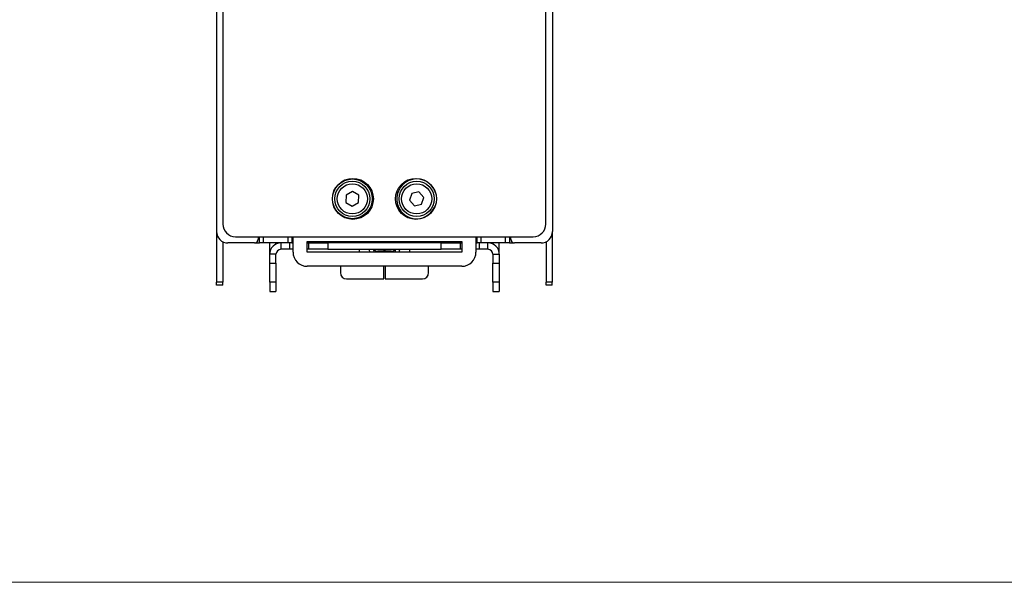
# Model space of a CAD drawing. Header units: millimetres. Extents: x 0 to 420, y 0 to 297.
# Tile 1 of 72: x 78 to 156, y 7 to 52. Entities that reach past the tile are written whole.
import ezdxf

# ---------------------------------------------------------------- set-up
doc = ezdxf.new("R2010")
doc.units = ezdxf.units.MM

msp = doc.modelspace()

# ---------------------------------------------------------------- linework, layer by layer
at = {"color": 7, "linetype": 'Continuous', "lineweight": 25}
for p, q in [((94.156, 94.613), (94.156, 35.413)), ((119.756, 35.413), (119.756, 94.613)), ((120.269, 79.813), (120.269, 34.813)), ((93.656, 79.513), (93.656, 34.813)), ((103.918, 37.708), (103.911, 37.131)), ((104.422, 37.991), (103.918, 37.708)), ((104.918, 37.696), (104.422, 37.991)), ((104.911, 37.118), (104.918, 37.696)), ((109.126, 37.844), (108.946, 37.296)), ((109.691, 37.962), (109.126, 37.844)), ((110.076, 37.531), (109.691, 37.962)), ((109.895, 36.983), (110.076, 37.531)), ((103.911, 37.131), (104.407, 36.836)), ((104.407, 36.836), (104.911, 37.118)), ((108.946, 37.296), (109.33, 36.865)), ((109.33, 36.865), (109.895, 36.983)), ((93.658, 34.755), (93.658, 30.813)), ((95.156, 34.413), (118.756, 34.413)), ((96.956, 34.413), (96.956, 34.213)), ((97.058, 33.913), (97.058, 34.413)), ((97.358, 34.413), (97.358, 33.913)), ((99.315, 33.913), (99.315, 34.413)), ((99.615, 34.413), (99.615, 33.913)), ((99.713, 33.188), (99.713, 34.413)), ((114.213, 34.413), (114.213, 33.188)), ((114.311, 33.913), (114.311, 34.413)), ((114.611, 34.413), (114.611, 33.913)), ((116.567, 33.913), (116.567, 34.413)), ((116.867, 34.413), (116.867, 33.913)), ((116.969, 34.213), (116.969, 34.413)), ((120.267, 34.755), (120.267, 30.813)), ((94.158, 34.006), (94.158, 30.813)), ((96.656, 33.913), (94.556, 33.913)), ((96.656, 33.913), (97.058, 33.913)), ((97.358, 33.913), (97.058, 33.913)), ((99.315, 33.913), (97.358, 33.913)), ((97.863, 33.013), (97.863, 33.913)), ((98.363, 33.819), (98.363, 33.913)), ((98.763, 33.413), (98.763, 33.913)), ((99.615, 33.913), (99.315, 33.913)), ((99.463, 33.413), (99.463, 33.913)), ((99.615, 33.913), (99.713, 33.913)), ((100.838, 34.038), (113.088, 34.038)), ((100.838, 33.188), (100.838, 34.038)), ((100.838, 33.913), (100.963, 33.913)), ((100.963, 33.413), (100.963, 33.913)), ((100.963, 33.913), (102.463, 33.913)), ((101.915, 33.913), (101.915, 34.038)), ((102.463, 33.913), (102.463, 33.413)), ((111.463, 33.913), (102.463, 33.913)), ((106.915, 34.038), (106.915, 33.913)), ((107.011, 33.913), (107.011, 34.038)), ((111.463, 33.413), (111.463, 33.913)), ((111.463, 33.913), (112.963, 33.913)), ((112.011, 34.038), (112.011, 33.913)), ((112.963, 33.913), (113.088, 33.913)), ((112.963, 33.913), (112.963, 33.413)), ((113.088, 34.038), (113.088, 33.188)), ((114.213, 33.913), (114.311, 33.913)), ((114.611, 33.913), (114.311, 33.913)), ((114.463, 33.913), (114.463, 33.413)), ((116.567, 33.913), (114.611, 33.913)), ((115.163, 33.413), (115.163, 33.913)), ((115.563, 33.819), (115.563, 33.913)), ((116.063, 33.013), (116.063, 33.913)), ((116.867, 33.913), (116.567, 33.913)), ((116.867, 33.913), (117.269, 33.913)), ((119.369, 33.913), (117.269, 33.913)), ((119.767, 34.006), (119.767, 30.813)), ((98.363, 33.013), (97.863, 33.013)), ((97.863, 32.312), (97.863, 33.013)), ((98.363, 32.312), (98.363, 33.013)), ((99.463, 33.413), (98.763, 33.413)), ((99.713, 33.413), (99.463, 33.413)), ((100.963, 33.413), (100.838, 33.413)), ((113.088, 33.188), (100.838, 33.188)), ((102.463, 33.413), (100.963, 33.413)), ((102.463, 33.413), (111.463, 33.413)), ((104.963, 33.413), (104.963, 33.188)), ((106.189, 33.331), (106.189, 33.413)), ((106.915, 33.266), (106.439, 33.266)), ((106.915, 33.413), (106.915, 33.266)), ((106.915, 33.188), (106.915, 33.266)), ((107.011, 33.266), (107.011, 33.413)), ((107.487, 33.266), (107.011, 33.266)), ((107.011, 33.266), (107.011, 33.188)), ((107.737, 33.413), (107.737, 33.331)), ((108.963, 33.188), (108.963, 33.413)), ((112.963, 33.413), (111.463, 33.413)), ((113.088, 33.413), (112.963, 33.413)), ((114.463, 33.413), (114.213, 33.413)), ((115.163, 33.413), (114.463, 33.413)), ((115.563, 33.013), (116.063, 33.013)), ((115.563, 33.013), (115.563, 32.312)), ((116.063, 33.013), (116.063, 32.312)), ((97.863, 32.312), (98.363, 32.312)), ((97.863, 30.816), (97.863, 32.312)), ((98.363, 32.312), (98.363, 30.816)), ((113.088, 32.063), (100.838, 32.063)), ((103.463, 32.063), (103.463, 31.563)), ((106.915, 31.063), (106.915, 32.063)), ((107.011, 32.063), (107.011, 31.063)), ((110.463, 31.563), (110.463, 32.063)), ((115.563, 32.312), (116.063, 32.312)), ((115.563, 30.816), (115.563, 32.312)), ((116.063, 32.312), (116.063, 30.816)), ((94.158, 30.813), (93.658, 30.813)), ((93.658, 30.563), (93.658, 30.813)), ((94.158, 30.563), (93.658, 30.563)), ((94.158, 30.563), (94.158, 30.813)), ((98.363, 30.816), (97.863, 30.816)), ((97.863, 30.816), (97.863, 30.077)), ((98.363, 30.816), (98.363, 30.077)), ((103.963, 31.063), (106.915, 31.063)), ((107.011, 31.063), (109.963, 31.063)), ((116.063, 30.816), (115.563, 30.816)), ((115.563, 30.816), (115.563, 30.077)), ((116.063, 30.816), (116.063, 30.077)), ((120.267, 30.813), (119.767, 30.813)), ((119.767, 30.563), (119.767, 30.813)), ((120.267, 30.563), (119.767, 30.563)), ((120.267, 30.563), (120.267, 30.813)), ((97.863, 30.077), (98.363, 30.077)), ((97.863, 30.075), (97.863, 30.077)), ((97.863, 30.075), (98.363, 30.075)), ((98.363, 30.077), (98.363, 30.075)), ((115.563, 30.077), (116.063, 30.077)), ((115.563, 30.075), (115.563, 30.077)), ((115.563, 30.075), (116.063, 30.075)), ((116.063, 30.077), (116.063, 30.075))]:
    msp.add_line(p, q, dxfattribs=at)
at = {"color": 8, "linetype": 'Continuous', "lineweight": 25}
for p, q in [((101.665, 34.038), (101.665, 33.913)), ((112.261, 34.038), (112.261, 33.913))]:
    msp.add_line(p, q, dxfattribs=at)
at = {"color": 7, "linetype": 'Continuous', "lineweight": 18}
msp.add_line((7, 7), (413, 7), dxfattribs=at)
at = {"color": 7, "linetype": 'Continuous', "lineweight": 25}
for centre, radius in [((104.456, 37.413), 1.625), ((109.456, 37.413), 1.625), ((104.417, 37.413), 1.575), ((104.415, 37.413), 1.397), ((104.415, 37.413), 1.197), ((109.511, 37.413), 1.397), ((109.511, 37.413), 1.197)]:
    msp.add_circle(centre, radius, dxfattribs=at)
for centre, radius, start, end in [((109.509, 37.413), 1.575, 18.09344, 270), ((109.509, 37.413), 1.575, 270, 341.90656), ((95.156, 35.413), 1, 180, 270), ((118.756, 35.413), 1, 270, 0), ((94.556, 34.813), 0.9, 180, 270), ((119.369, 34.813), 0.9, 270, 0), ((96.656, 34.213), 0.3, 270, 0), ((98.763, 33.013), 0.9, 90, 180), ((115.163, 33.013), 0.9, 0, 90), ((117.269, 34.213), 0.3, 180, 270), ((98.763, 33.013), 0.4, 90, 180), ((100.838, 33.188), 1.125, 180, 270), ((106.38, 33.556), 0.296, 229.60932, 281.36905), ((107.545, 33.556), 0.296, 258.63094, 310.39068), ((113.088, 33.188), 1.125, 270, 0), ((115.163, 33.013), 0.4, 0, 90), ((103.963, 31.563), 0.5, 180, 270), ((109.963, 31.563), 0.5, 270, 0)]:
    msp.add_arc(centre, radius, start, end, dxfattribs=at)
for points, knots in [([(105.759, 33.413), (105.757, 33.382), (105.751, 33.306), (105.77, 33.232), (105.782, 33.188)], [0, 0, 0, 0, 0.4131039, 1, 1, 1, 1]), ([(106.155, 33.188), (106.141, 33.239), (106.121, 33.313), (106.125, 33.389), (106.126, 33.413)], [0, 0, 0, 0, 0.687311, 1, 1, 1, 1]), ([(107.798, 33.413), (107.8, 33.38), (107.803, 33.303), (107.781, 33.23), (107.768, 33.188)], [0, 0, 0, 0, 0.438741, 1, 1, 1, 1]), ([(107.813, 33.413), (107.814, 33.405), (107.821, 33.339), (107.813, 33.259), (107.785, 33.197), (107.781, 33.188)], [0, 0, 0, 0, 0.103649, 0.876228, 1, 1, 1, 1]), ([(108.131, 33.188), (108.14, 33.216), (108.162, 33.289), (108.154, 33.365), (108.149, 33.413)], [0, 0, 0, 0, 0.372748, 1, 1, 1, 1]), ([(108.144, 33.188), (108.153, 33.221), (108.173, 33.294), (108.168, 33.371), (108.165, 33.413)], [0, 0, 0, 0, 0.441341, 1, 1, 1, 1])]:
    msp.add_open_spline(points, degree=3, knots=knots, dxfattribs=at)

doc.saveas('drawing.dxf')
